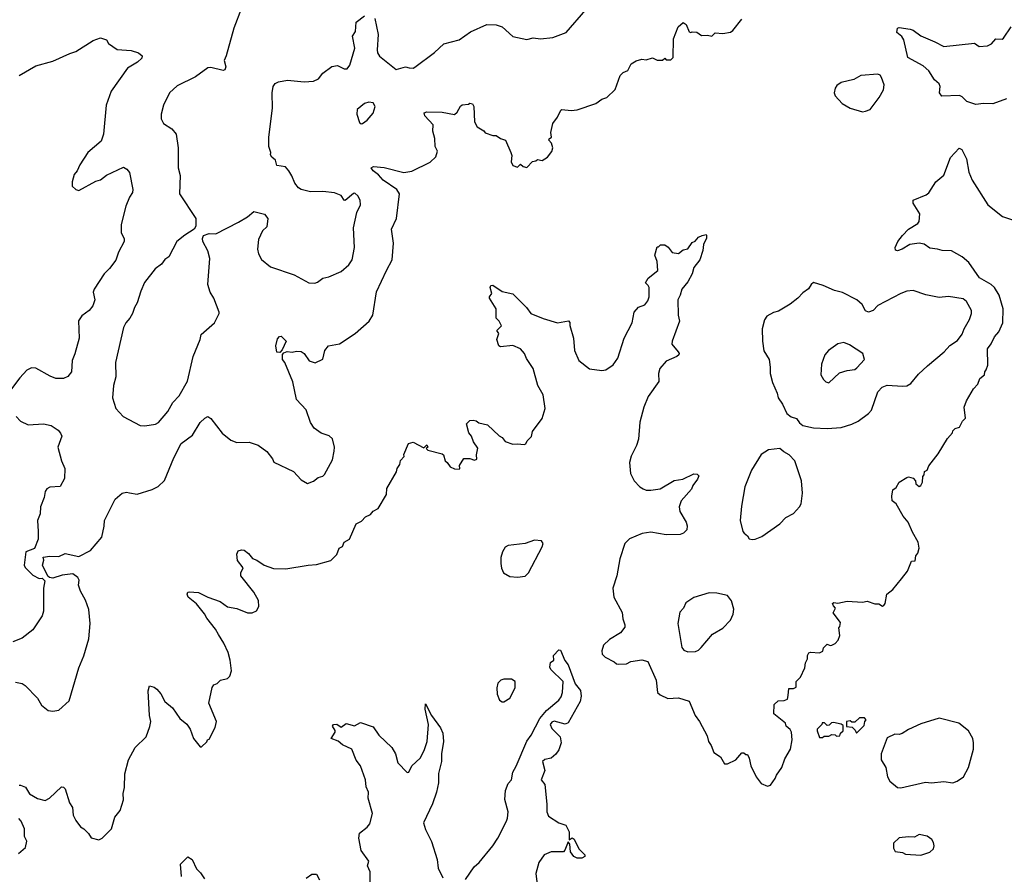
# Model space of a CAD drawing. Extents: x 1954683 to 2060285, y 904798 to 1016299.
# Tile 144 of 256: x 2020339 to 2026760, y 929099 to 934671. Entities that reach past the tile are written whole.
import ezdxf

# ---------------------------------------------------------------- set-up
doc = ezdxf.new("R2010")
doc.units = 0

msp = doc.modelspace()

# ---------------------------------------------------------------- linework, layer by layer
at = {"layer": '0CON10XD'}
for points in [[(2021784.2, 934745.8), (2021735.8, 934615), (2021686.2, 934435), (2021672, 934405), (2021682.5, 934365), (2021676.7, 934345), (2021665, 934340), (2021585, 934360), (2021565, 934358), (2021485, 934298.8), (2021365, 934239.2), (2021315.4, 934194.6), (2021277.1, 934115), (2021260.8, 934055), (2021262, 934025), (2021276.7, 933995), (2021330.3, 933960.3), (2021359.4, 933925), (2021371.9, 933835), (2021372.9, 933705), (2021384.4, 933654.4), (2021380, 933535), (2021487.5, 933375), (2021486.7, 933325), (2021477.5, 933305), (2021415, 933266.7), (2021363.3, 933225), (2021311.2, 933125), (2021285, 933108), (2021262.6, 933077.4), (2021222.4, 933047.6), (2021152.8, 932957.2), (2021127.9, 932902.1), (2021105.6, 932825), (2021087.3, 932795), (2021073.9, 932756.1), (2021057.8, 932725), (2021030.5, 932695), (2021016.4, 932665), (2020964.2, 932435.8), (2020966.6, 932343.4), (2020950.8, 932285), (2020943.3, 932205), (2020966.7, 932135), (2021014.1, 932084.1), (2021125, 932026.2), (2021155, 932023.8), (2021225, 932034.3), (2021245, 932044.3), (2021305, 932115.5), (2021337.1, 932175), (2021378, 932218), (2021433.3, 932315), (2021470.4, 932475), (2021515.5, 932585), (2021522.1, 932617.9), (2021608.8, 932695), (2021638.8, 932755), (2021640, 932765), (2021605.7, 932855), (2021580.8, 932895), (2021565.7, 932945), (2021578.1, 933115), (2021565, 933163.3), (2021534, 933225), (2021531.2, 933245), (2021536.4, 933263.6), (2021575, 933276.7), (2021617.5, 933275), (2021765, 933350), (2021824.1, 933385.9), (2021865, 933421.2), (2021935, 933402.5), (2021956.2, 933375), (2021949.5, 933320.5), (2021923.3, 933295), (2021897, 933237), (2021888.8, 933175), (2021896, 933145), (2021915, 933108), (2021975, 933060), (2022127.8, 933007.8), (2022225, 932956.5), (2022263.6, 932953.6), (2022281.1, 932958.9), (2022315, 932986.9), (2022355.7, 932994.3), (2022435, 933028.8), (2022485, 933072), (2022506.9, 933105), (2022521.4, 933185), (2022515.6, 933315), (2022536.6, 933413.4), (2022561.2, 933465), (2022560, 933495), (2022545, 933522.5), (2022525, 933540), (2022515, 933538.8), (2022462.3, 933492.3), (2022454.4, 933494.4), (2022434.4, 933524.4), (2022391.7, 933541.7), (2022315, 933551.1), (2022235, 933549.2), (2022175, 933563.8), (2022156, 933576), (2022132, 933605), (2022113.9, 933653.9), (2022093.3, 933685), (2022071.7, 933711.7), (2022015, 933720), (2022007.5, 933755), (2021982.5, 933775), (2021975, 933790), (2021977.5, 933805), (2021963.3, 933845), (2021963.8, 933905), (2021988, 934095), (2021984.2, 934195), (2021991.2, 934235), (2022004.2, 934255.8), (2022026.7, 934266.7), (2022085, 934276), (2022195, 934266.7), (2022255, 934271.2), (2022286.7, 934285), (2022315, 934323.3), (2022375, 934366.7), (2022411.7, 934371.7), (2022455, 934350), (2022475, 934350), (2022492.5, 934375), (2022523.8, 934485), (2022510, 934565), (2022528.8, 934595), (2022533.3, 934655), (2022587, 934697)], [(2022655, 934680), (2022676, 934575), (2022670.6, 934475), (2022673.1, 934455), (2022685, 934433.8), (2022795, 934346.7), (2022855, 934363.3), (2022878, 934358), (2022905, 934356.2), (2022915, 934362), (2023045, 934457.5), (2023105, 934512.9), (2023205, 934540), (2023277.9, 934592.1), (2023385, 934639.2), (2023445, 934637.5), (2023485, 934625.8), (2023555, 934562.5), (2023645, 934541.2), (2023687.7, 934552.3), (2023735, 934545.8), (2023815, 934555.6), (2023902.4, 934587.6), (2024031.4, 934735)], [(2020310.7, 930350.7), (2020355, 930342.5), (2020375, 930330), (2020455, 930246.2), (2020480.5, 930200.5), (2020525, 930166.2), (2020555, 930162), (2020595, 930170), (2020660.6, 930229.4), (2020724.4, 930445), (2020756.3, 930523.7), (2020788.6, 930635), (2020798, 930735), (2020788.8, 930825), (2020767.3, 930887.3), (2020736.2, 930945), (2020723.3, 930985), (2020726.4, 931016.4), (2020717.5, 931035), (2020685, 931057.5), (2020615, 931048.8), (2020555, 931030), (2020533, 931033), (2020521.7, 931041.7), (2020487.5, 931115), (2020497, 931147), (2020492.5, 931167.5), (2020535, 931173.3), (2020595, 931171.2), (2020635, 931191.2), (2020725, 931170), (2020800.3, 931209.7), (2020875, 931297.5), (2020890.7, 931369.3), (2020892, 931405), (2020962, 931545), (2021007.5, 931585), (2021035, 931590.8), (2021053.9, 931586.1), (2021105, 931577.1), (2021202.4, 931607.6), (2021242.6, 931627.4), (2021283.6, 931666.4), (2021344.2, 931815), (2021392.8, 931907.2), (2021465, 931962), (2021516, 932045), (2021545.9, 932074.1), (2021565, 932083.3), (2021585, 932070), (2021660, 931975), (2021715, 931930), (2021755, 931913.8), (2021835.9, 931915.9), (2021895, 931896.7), (2021950, 931855), (2021988.3, 931808.3), (2021997, 931787), (2022125, 931725.8), (2022175, 931670), (2022215, 931646.2), (2022255, 931661.2), (2022285, 931686.7), (2022315, 931693.8), (2022326.7, 931705), (2022377.7, 931802.3), (2022388.8, 931858.8), (2022390.8, 931885), (2022379.1, 931939.1), (2022357, 931957), (2022305.8, 931975.8), (2022258.8, 932008.8), (2022236, 932045), (2022206.6, 932126.6), (2022144.2, 932195), (2022120.3, 932310.3), (2022066.9, 932435), (2022052, 932455), (2022052.5, 932487.5), (2022060.3, 932499.7), (2022082.7, 932507.3), (2022115, 932502.9), (2022145, 932510), (2022175, 932508), (2022193.8, 932495), (2022225.9, 932445.9), (2022265, 932433.8), (2022315, 932457.5), (2022328, 932515), (2022352.5, 932545), (2022425, 932558), (2022526.7, 932625), (2022617.5, 932705), (2022642.5, 932745), (2022666.4, 932896.4), (2022730, 933035), (2022767.5, 933105), (2022775.6, 933214.4), (2022763.1, 933305), (2022796.5, 933375), (2022815.4, 933535), (2022797.5, 933565), (2022708.5, 933625), (2022678.8, 933658.8), (2022644.3, 933685), (2022631.2, 933705), (2022645.8, 933714.2), (2022716.7, 933706.7), (2022845, 933675.5), (2022895.5, 933684.5), (2023015, 933743.3), (2023052.3, 933777.7), (2023063.3, 933815), (2023048.8, 933845), (2023045.7, 933895.7), (2023034, 933945), (2023036.2, 933985), (2022981.2, 934045), (2022977.5, 934065), (2022995, 934070), (2023095, 934068.8), (2023173.9, 934053.9), (2023191.2, 934068.8), (2023212.7, 934107.3), (2023225, 934116.7), (2023265, 934120), (2023275, 934126.7), (2023292.3, 934122.3), (2023300.8, 934105), (2023304.2, 934005), (2023322.3, 933972.3), (2023365, 933946.7), (2023375, 933933.8), (2023425, 933916.7), (2023446.4, 933916.4), (2023475, 933896.7), (2023506, 933886), (2023542.5, 933805), (2023547.5, 933785), (2023543.3, 933745), (2023555, 933720), (2023585, 933710), (2023605, 933730), (2023623, 933713), (2023645, 933707.5), (2023683, 933747), (2023705, 933750), (2023715, 933760), (2023745, 933753.3), (2023780, 933775), (2023808.3, 933811.7), (2023816.7, 933836.7), (2023807, 933867), (2023790, 933885), (2023792.5, 933895), (2023807.5, 933905), (2023803.3, 933935), (2023816.2, 933995), (2023846.7, 934035), (2023868.3, 934081.7), (2023875, 934086.7), (2023935, 934080), (2023975, 934084), (2024095, 934125.8), (2024135, 934154.2), (2024167.5, 934165), (2024223.1, 934216.9), (2024255, 934306.7), (2024275, 934326.7), (2024305, 934340), (2024326, 934384), (2024358, 934402), (2024395, 934413.3), (2024425, 934410), (2024465, 934422.5), (2024495, 934407.5), (2024531.7, 934408.3), (2024545, 934420), (2024555, 934410), (2024585, 934410), (2024600, 934425), (2024603.6, 934546.4), (2024632.5, 934625), (2024665, 934652.5), (2024685, 934640), (2024705, 934592.5), (2024715, 934587.5), (2024725, 934592.5), (2024755, 934590), (2024785, 934567.5), (2024825, 934570), (2024853, 934563), (2024875, 934586.7), (2024925, 934581.2), (2024975, 934590), (2024989.3, 934600.7), (2025047.5, 934675)], [(2026775, 934155.5), (2026685, 934123.5), (2026625, 934125.8), (2026575, 934117.5), (2026515, 934138), (2026485, 934168.8), (2026467, 934177), (2026353.1, 934173.1), (2026338, 934195), (2026341.2, 934235), (2026335, 934252.5), (2026305, 934278.8), (2026267, 934337), (2026230.9, 934370.9), (2026130.8, 934425), (2026105, 934540), (2026091.2, 934561.2), (2026058.3, 934588.3), (2026062.5, 934615), (2026075, 934620), (2026145, 934610), (2026165, 934604), (2026215, 934567.1), (2026307.1, 934527.1), (2026366.4, 934496.4), (2026565, 934517.5), (2026595, 934496.7), (2026649.3, 934500.7), (2026676.4, 934513.6), (2026704.1, 934545.9), (2026745, 934543.8), (2026755, 934550), (2026805, 934623.8)], [(2020335, 934308), (2020445, 934370), (2020555, 934400), (2020665, 934451.2), (2020705.9, 934464.1), (2020817.5, 934535), (2020865, 934553.3), (2020905, 934540), (2020917, 934517), (2020975, 934476.7), (2021065, 934471.2), (2021112.5, 934455), (2021137.5, 934435), (2021135, 934420), (2021107.5, 934395), (2021042, 934355), (2020935, 934206), (2020901.9, 934115), (2020884.4, 933925), (2020870.6, 933879.4), (2020784.2, 933805), (2020730, 933725), (2020714, 933685), (2020695, 933662.5), (2020681.2, 933615), (2020680, 933585), (2020705, 933563.3), (2020725, 933556.7), (2020835, 933618), (2020865, 933628), (2020905, 933658), (2021015, 933708.8), (2021036.8, 933696.8), (2021054, 933675), (2021076, 933565), (2021073.8, 933545), (2021053.8, 933515), (2021031.2, 933455), (2021000, 933335), (2021000.6, 933280.6), (2021019.2, 933245), (2021020, 933225), (2020983.6, 933155), (2020965, 933104.3), (2020925, 933050), (2020888.8, 933015), (2020824, 932915), (2020818.8, 932895), (2020828.6, 932845), (2020815.8, 932805), (2020791.2, 932775), (2020745, 932740), (2020722.7, 932707.3), (2020725.8, 932595), (2020698.5, 932491.5), (2020681.3, 932448.7), (2020675.8, 932375), (2020653.3, 932345), (2020625, 932331.4), (2020575, 932332.5), (2020537.3, 932347.3), (2020445, 932400), (2020415, 932402), (2020384.6, 932385.4), (2020339.2, 932335), (2020286.2, 932265)], [(2025835, 934071.2), (2025855, 934074), (2025885, 934086.7), (2025943.8, 934165), (2025971.2, 934215), (2025975.9, 934245.9), (2025960, 934295), (2025949.4, 934309.4), (2025935.7, 934315.7), (2025825, 934307.5), (2025778.8, 934281.2), (2025695, 934261.2), (2025668.3, 934241.7), (2025656.7, 934225), (2025650, 934195), (2025656.7, 934175), (2025703.3, 934125), (2025755, 934094), (2025835, 934071.2)], [(2022565, 933991.2), (2022575, 933994), (2022605, 934016.7), (2022645, 934061.5), (2022656.2, 934106.2), (2022645, 934129.2), (2022615, 934132.5), (2022587.5, 934125), (2022540, 934085), (2022537.5, 934055), (2022555, 934000), (2022565, 933991.2)], [(2025385, 930310), (2025401.7, 930318.3), (2025402.5, 930355), (2025430, 930385), (2025460, 930445), (2025463, 930477), (2025477, 930503), (2025476.7, 930525), (2025485, 930542.5), (2025495, 930547.5), (2025555, 930542.5), (2025576.4, 930553.6), (2025580, 930575), (2025605, 930600), (2025625, 930590), (2025635, 930592.5), (2025656.4, 930603.6), (2025677.5, 930625), (2025686.7, 930655), (2025680, 930705), (2025687.5, 930715), (2025691.7, 930741.7), (2025643, 930803), (2025660, 930835), (2025645, 930850), (2025640, 930865), (2025648.3, 930871.7), (2025675, 930866.7), (2025735, 930880), (2025835, 930872.5), (2025865, 930880), (2025915, 930862.5), (2025941.7, 930861.7), (2025965, 930847.5), (2025975, 930852.5), (2025982.5, 930865), (2025993.9, 930926.1), (2026033.9, 930956.1), (2026090, 931025), (2026127.5, 931075), (2026155, 931140), (2026178.3, 931141.7), (2026182.5, 931175), (2026197, 931193), (2026203.8, 931225), (2026198.8, 931265), (2026160.5, 931330.5), (2026133.8, 931395), (2026100, 931435), (2026053.8, 931513.8), (2026027.5, 931535), (2026026.2, 931565), (2026033.6, 931606.4), (2026055, 931620), (2026074.1, 931655.9), (2026125, 931686.7), (2026135, 931690), (2026165, 931682.5), (2026180, 931665), (2026183.3, 931645), (2026205, 931627.5), (2026215.8, 931634.2), (2026226.7, 931655), (2026228.3, 931691.7), (2026237, 931703), (2026240, 931725), (2026257.5, 931735), (2026267.5, 931762.5), (2026328.8, 931841.2), (2026389.3, 931940.7), (2026422.5, 931977.5), (2026425, 931990), (2026440, 932005), (2026467.5, 932015), (2026487, 932053), (2026507, 932073), (2026497.5, 932145), (2026513.3, 932185), (2026558.8, 932265), (2026586.7, 932295), (2026599.3, 932330.7), (2026630, 932355), (2026632.5, 932375), (2026642.5, 932387.5), (2026651.7, 932418.3), (2026650, 932525), (2026673.2, 932556.8), (2026695, 932603.8), (2026723.2, 932636.8), (2026751.1, 932695), (2026752.5, 932785), (2026725.4, 932875.4), (2026696.9, 932925), (2026674.6, 932944.6), (2026598.5, 932988.5), (2026527.7, 933087.7), (2026485.7, 933125.7), (2026415, 933163.5), (2026355, 933167.1), (2026325, 933175.7), (2026275, 933180.8), (2026237.2, 933207.2), (2026205, 933214.4), (2026143.8, 933206.2), (2026093.8, 933175), (2026063.8, 933163.8), (2026049.3, 933169.3), (2026048.6, 933185), (2026065, 933224), (2026095, 933264), (2026135.6, 933304.4), (2026196.8, 933343.2), (2026203.8, 933355), (2026208.8, 933405), (2026166.2, 933475), (2026166.2, 933493.8), (2026250.6, 933529.4), (2026266.8, 933543.2), (2026313.3, 933615), (2026365, 933657.5), (2026408, 933772), (2026465, 933833.3), (2026482.5, 933825), (2026513.8, 933765), (2026527.7, 933677.7), (2026550, 933625), (2026652, 933465), (2026748, 933388), (2026852.6, 933352.6)], [(2020335, 929680), (2020345, 929680), (2020375.9, 929665.9), (2020403.4, 929623.4), (2020455, 929594), (2020505, 929580), (2020532.5, 929595), (2020611.7, 929668.3), (2020625, 929667.5), (2020636.2, 929655), (2020664.4, 929564.4), (2020684, 929535), (2020688, 929485), (2020705, 929450), (2020735, 929407.5), (2020757.5, 929395), (2020787.5, 929365), (2020805, 929337.5), (2020855, 929323.3), (2020875.9, 929334.1), (2020936.7, 929395), (2020958.8, 929471.2), (2020993.8, 929515), (2021015.6, 929584.4), (2021012.9, 929625), (2021021.4, 929665), (2021025.5, 929754.5), (2021047.5, 929845), (2021092.5, 929925), (2021164, 929995), (2021188.3, 930061.7), (2021194, 930095), (2021184.3, 930134.3), (2021177.5, 930295), (2021185, 930326.7), (2021215, 930318), (2021233.3, 930305), (2021260, 930275), (2021286.2, 930225), (2021334.4, 930184.4), (2021384, 930115), (2021427.9, 930077.9), (2021450, 930045), (2021473.3, 929985), (2021515, 929930), (2021525, 929930), (2021558.3, 929961.7), (2021563.6, 929976.4), (2021575, 929980), (2021613.3, 930055), (2021623.3, 930095), (2021572, 930215), (2021594.3, 930315.7), (2021605, 930333.3), (2021627.3, 930342.7), (2021647.5, 930365), (2021695, 930376.2), (2021708.3, 930391.7), (2021720, 930425), (2021712, 930495), (2021697.5, 930545), (2021670.6, 930605), (2021635, 930662.5), (2021616.6, 930696.6), (2021558.3, 930768.3), (2021545, 930796.2), (2021491.8, 930861.8), (2021436.7, 930905), (2021430, 930925), (2021435, 930937.5), (2021445, 930940), (2021505, 930936), (2021565, 930906), (2021646.8, 930876.8), (2021695, 930842.9), (2021755, 930831.4), (2021825, 930804.2), (2021855, 930803.8), (2021883.9, 930816.1), (2021898.8, 930845), (2021895.7, 930885), (2021865, 930939.2), (2021780, 931045), (2021780.8, 931065), (2021796.2, 931096.2), (2021760, 931145), (2021754.2, 931185.8), (2021762.5, 931207.5), (2021785, 931214.2), (2021801.7, 931211.7), (2021831.2, 931191.2), (2021857.7, 931157.7), (2021885, 931147.5), (2021933.7, 931113.7), (2021995, 931092.9), (2022075, 931091.4), (2022220, 931115), (2022275, 931118.8), (2022367.5, 931145), (2022407.5, 931185), (2022422.5, 931225), (2022444, 931236), (2022455.8, 931264.2), (2022490, 931285), (2022533.3, 931385), (2022568.8, 931401.2), (2022595, 931428.8), (2022627.5, 931445), (2022645, 931466.7), (2022676.7, 931485), (2022730, 931575), (2022733.8, 931615), (2022795.9, 931724.1), (2022800, 931745), (2022818.8, 931771.2), (2022823, 931797), (2022847, 931823), (2022843, 931837), (2022875, 931907.5), (2022905, 931916.7), (2022975, 931880), (2022995, 931900), (2023000, 931885), (2022990, 931875), (2023000, 931865), (2023095, 931841.2), (2023103.3, 931835), (2023112.5, 931795), (2023127.5, 931785), (2023146.1, 931756.1), (2023175, 931743.3), (2023205, 931740), (2023210, 931745), (2023207.5, 931765), (2023235, 931810), (2023275, 931810), (2023305, 931800), (2023320, 931805), (2023317.5, 931835), (2023327, 931877), (2023299.3, 931919.3), (2023286.1, 931956.1), (2023268.3, 931978.3), (2023252.5, 932035), (2023275, 932057.5), (2023295, 932060), (2023315.9, 932055.9), (2023333, 932043), (2023388.6, 932028.6), (2023465, 931957.5), (2023485.9, 931945.9), (2023505, 931920), (2023555, 931903.3), (2023585, 931906.7), (2023629.3, 931900.7), (2023640, 931905), (2023647.5, 931925), (2023676.1, 931953.9), (2023683, 931987), (2023745, 932070), (2023766.7, 932135), (2023753.3, 932225), (2023718, 932285), (2023687.7, 932397.7), (2023643, 932463), (2023630, 932495), (2023605, 932526), (2023555, 932545.8), (2023475, 932537.5), (2023462.5, 932545), (2023450, 932585), (2023462.5, 932625), (2023450, 932645), (2023480, 932675), (2023466.7, 932705), (2023446.2, 932725), (2023445.8, 932785.8), (2023402.5, 932855), (2023402.5, 932865), (2023417.5, 932885), (2023407.5, 932925), (2023411.7, 932938.3), (2023425, 932940), (2023485, 932900), (2023555, 932883.3), (2023643.9, 932793.9), (2023672.5, 932755), (2023752, 932722), (2023845, 932693.8), (2023918.3, 932708.3), (2023926.7, 932696.7), (2023927, 932677), (2023950, 932595), (2023958, 932515), (2023985, 932448.8), (2024055, 932393.8), (2024135, 932383.8), (2024161.7, 932388.3), (2024208.3, 932421.7), (2024240, 932465), (2024280.8, 932595), (2024333.8, 932695), (2024346.7, 932765), (2024375, 932797.5), (2024415, 932812.5), (2024435, 932837.5), (2024443.8, 932865), (2024443.3, 932925), (2024438.3, 932938.3), (2024420, 932955), (2024437.5, 932985), (2024500, 933035), (2024496.7, 933095), (2024480, 933135), (2024495, 933190), (2024505, 933190), (2024517.5, 933202.5), (2024545, 933203.8), (2024567.8, 933187.8), (2024593.9, 933153.9), (2024635, 933147.5), (2024665, 933170), (2024695, 933176.7), (2024725, 933217.5), (2024743, 933227), (2024765, 933252.5), (2024790, 933265), (2024815, 933270), (2024817.5, 933265), (2024816.7, 933245), (2024807.5, 933225), (2024797.5, 933205), (2024793, 933167), (2024773.3, 933105), (2024736.2, 933055), (2024723.3, 933015), (2024695, 932962.5), (2024656.7, 932915), (2024646.2, 932875), (2024630, 932845), (2024632, 932745), (2024642, 932705), (2024593.8, 932575), (2024591.2, 932555), (2024633.8, 932505), (2024640, 932495), (2024636.7, 932485), (2024625, 932474.2), (2024553.8, 932445), (2024513.2, 932396.8), (2024504, 932365), (2024507.3, 932312.7), (2024438.1, 932215), (2024408.1, 932145), (2024382.7, 932047.3), (2024374.4, 931935), (2024362.2, 931895), (2024326.5, 931825), (2024316.4, 931785), (2024323, 931713), (2024346.2, 931665), (2024383.3, 931625), (2024405, 931611.2), (2024425, 931604.2), (2024455, 931604), (2024515, 931612.5), (2024606.1, 931666.1), (2024664.1, 931675.9), (2024735, 931710), (2024757, 931707), (2024766.7, 931696.7), (2024760, 931675), (2024729.2, 931635), (2024719.1, 931610.9), (2024652, 931535), (2024638.8, 931495), (2024644.1, 931464.1), (2024685.8, 931395.8), (2024691.7, 931371.7), (2024688.8, 931345), (2024667.3, 931322.7), (2024645, 931313.8), (2024555, 931312), (2024455, 931330), (2024398.8, 931321.2), (2024315, 931285.8), (2024285.8, 931255), (2024252.9, 931155), (2024234, 931045), (2024207.5, 930965), (2024213.3, 930905), (2024268.8, 930805), (2024271.2, 930765), (2024285.7, 930725.7), (2024285, 930710), (2024257.3, 930672.7), (2024185, 930630), (2024146.1, 930593.9), (2024134.4, 930555), (2024138, 930535), (2024156.7, 930515), (2024215, 930483.8), (2024230.3, 930470.3), (2024245, 930468), (2024295, 930471.2), (2024324.4, 930485.6), (2024395, 930498), (2024435.5, 930485.5), (2024489.2, 930365), (2024497.5, 930285), (2024515, 930268), (2024565, 930246), (2024635, 930248.8), (2024705, 930227.5), (2024743.9, 930133.9), (2024772.5, 930095), (2024821.7, 930001.7), (2024830, 929965), (2024848.8, 929938.8), (2024865, 929892.5), (2024910, 929865), (2024935, 929820), (2024955, 929820), (2025010, 929845), (2025048.3, 929891.7), (2025061.7, 929891.7), (2025075, 929880), (2025085, 929880), (2025097, 929857), (2025107.5, 929805), (2025142.5, 929735), (2025175, 929690), (2025215, 929672.5), (2025235, 929680), (2025266.1, 929723.9), (2025273.9, 929746.1), (2025310, 929795), (2025329.3, 929850.7), (2025366.2, 929915), (2025376.2, 929975), (2025372.5, 930025), (2025363, 930043), (2025337.5, 930065), (2025332.5, 930085), (2025257.5, 930145), (2025260, 930205), (2025285, 930230), (2025325, 930232.5), (2025345, 930240), (2025350, 930265), (2025355, 930310), (2025385, 930310)], [(2025605, 932005.6), (2025695, 932013.1), (2025765, 932033.1), (2025807.4, 932052.6), (2025875, 932104), (2025894, 932125), (2025934.2, 932245), (2025963.8, 932275), (2025995, 932289.2), (2026095, 932280.6), (2026125, 932283.3), (2026150.9, 932299.1), (2026200.5, 932359.5), (2026258.6, 932415), (2026368.6, 932505), (2026405, 932546.9), (2026455, 932580), (2026485, 932620), (2026497.8, 932655), (2026533.6, 932716.4), (2026545.7, 932755), (2026545.7, 932775.7), (2026514.3, 932834.3), (2026491.7, 932851.7), (2026395, 932865.7), (2026335, 932860.6), (2026247.4, 932877.4), (2026165, 932906), (2026125, 932902.2), (2026085, 932886.9), (2025935, 932807.8), (2025904.4, 932775), (2025875, 932763.2), (2025855, 932772.9), (2025833.3, 932815), (2025798.8, 932845), (2025705, 932892.9), (2025652.5, 932905), (2025577.7, 932937.7), (2025515, 932956.7), (2025500, 932945), (2025483.9, 932916.1), (2025445, 932890), (2025413.3, 932855), (2025363.6, 932816.4), (2025288.3, 932771.7), (2025255, 932762.5), (2025212, 932738), (2025196.7, 932715), (2025181.2, 932655), (2025183.9, 932576.1), (2025192.7, 932512.7), (2025226, 932455), (2025234, 932405), (2025232.5, 932365), (2025247.5, 932305), (2025278.9, 932235), (2025284.6, 932204.6), (2025312.9, 932165), (2025342.5, 932102.5), (2025370.9, 932080.9), (2025405, 932071.2), (2025423.3, 932043.3), (2025445, 932026.2), (2025515, 932009.2), (2025605, 932005.6)], [(2022035, 932502), (2022015, 932503.3), (2022008.6, 932545), (2022020, 932590), (2022033.9, 932606.1), (2022045, 932608.8), (2022076.2, 932575), (2022051.4, 932518.6), (2022035, 932502)], [(2025615, 932302.5), (2025685, 932368), (2025735.8, 932384.2), (2025785, 932390.8), (2025798.9, 932401.1), (2025847.5, 932455), (2025837.5, 932495), (2025751.2, 932551.2), (2025713.9, 932566.1), (2025675, 932558.8), (2025612.5, 932515), (2025588.8, 932485), (2025568.8, 932425), (2025563.8, 932355), (2025580, 932325), (2025595, 932310), (2025615, 932302.5)], [(2020315, 932083.3), (2020344.4, 932054.4), (2020395, 932030), (2020495, 932035.6), (2020545, 932025.6), (2020589.2, 931995), (2020605.7, 931975), (2020612.5, 931955), (2020587.1, 931885), (2020611.4, 931795), (2020632.5, 931745), (2020630.3, 931679.7), (2020602.3, 931627.7), (2020535, 931623.8), (2020515, 931613.3), (2020503.8, 931595), (2020497.5, 931555), (2020474.5, 931495.5), (2020471.2, 931448.8), (2020454.6, 931405.4), (2020459.2, 931335), (2020460, 931285), (2020436.1, 931223.9), (2020378.3, 931201.7), (2020367.5, 931115), (2020375, 931100), (2020425, 931050), (2020465, 931027.5), (2020485, 931030), (2020501.7, 931011.7), (2020493.3, 930965), (2020493.3, 930815), (2020485.9, 930784.1), (2020425, 930693.8), (2020355, 930638.8), (2020295, 930613.8)], [(2025115, 931281.2), (2025135, 931284.2), (2025177.6, 931302.4), (2025295.4, 931384.6), (2025335, 931425.6), (2025385, 931450.8), (2025425, 931494.2), (2025435.5, 931515), (2025443.1, 931585), (2025436.5, 931665), (2025394.3, 931794.3), (2025356.7, 931835), (2025322.7, 931852.7), (2025295, 931876.2), (2025222.7, 931867.3), (2025175, 931836.7), (2025111.4, 931735), (2025068, 931625), (2025045, 931500), (2025037.1, 931405), (2025054.2, 931335), (2025063.2, 931323.2), (2025085, 931306.7), (2025096.4, 931286.4), (2025115, 931281.2)], [(2023585, 931037.3), (2023635, 931042.5), (2023656.2, 931065), (2023746.2, 931235), (2023752.5, 931255), (2023742.5, 931272.5), (2023695, 931276.7), (2023635, 931256.7), (2023525, 931243.3), (2023505, 931232.5), (2023488.3, 931201.7), (2023476.4, 931163.6), (2023476.4, 931126.4), (2023480, 931095), (2023493.3, 931065), (2023535, 931041.5), (2023585, 931037.3)], [(2024695, 930548.6), (2024745, 930552.5), (2024765, 930560), (2024783.2, 930576.8), (2024856.2, 930665), (2024925, 930703.8), (2024975, 930756.2), (2024991.9, 930795), (2024996.8, 930826.8), (2024981.2, 930881.2), (2024955, 930916), (2024885, 930932.5), (2024835.9, 930934.1), (2024736, 930904), (2024681.9, 930868.1), (2024668, 930835), (2024643, 930807), (2024630.8, 930735), (2024656.8, 930576.8), (2024669.4, 930559.4), (2024695, 930548.6)], [(2023246, 929065), (2023303.6, 929146.4), (2023335.6, 929175), (2023423.6, 929285), (2023457.3, 929335), (2023513.2, 929445), (2023520.8, 929465), (2023523.3, 929505), (2023503.4, 929586.6), (2023507.1, 929645), (2023525, 929691.2), (2023546.2, 929715), (2023554.5, 929765), (2023576.9, 929803.1), (2023645, 929966.2), (2023673.4, 930006.6), (2023731.4, 930115), (2023775, 930167.1), (2023855.4, 930234.6), (2023869.4, 930255), (2023878.6, 930285), (2023882.5, 930355), (2023803.1, 930435), (2023795, 930450), (2023800, 930480), (2023822.5, 930495), (2023820, 930525), (2023855, 930562.5), (2023865, 930560), (2023893.3, 930493.3), (2023915, 930463.8), (2023961.7, 930341.7), (2023995, 930296.7), (2023999.6, 930259.6), (2023994.4, 930225), (2023915, 930085.7), (2023895, 930077.8), (2023825, 930097.1), (2023809.7, 930090.3), (2023798.8, 930075), (2023808.7, 930048.7), (2023864, 929995), (2023868.9, 929955), (2023855, 929911.2), (2023835, 929881.4), (2023805, 929856.7), (2023763.6, 929846.4), (2023747.5, 929835), (2023764, 929775), (2023738.8, 929715), (2023762.5, 929685), (2023775.7, 929555), (2023775.6, 929505), (2023787.4, 929477.4), (2023854.5, 929434.5), (2023899.5, 929419.5), (2023922.5, 929375), (2023922.5, 929322.5), (2023942.5, 929337.5), (2023955, 929327.5), (2023985.8, 929265), (2024024, 929225), (2024023.8, 929215), (2024005, 929203.6), (2023974.6, 929204.6), (2023952, 929215), (2023930.8, 929245), (2023926.2, 929296.2), (2023915, 929310), (2023894.3, 929255.7), (2023885, 929246.2), (2023804.5, 929245.5), (2023760, 929225), (2023724.6, 929175.4), (2023704.3, 929105), (2023716.2, 929015)], [(2023495, 930222.5), (2023535, 930247.5), (2023570, 930315), (2023570, 930355), (2023545, 930371.2), (2023495, 930371.2), (2023476.4, 930363.6), (2023457.5, 930345), (2023451.2, 930315), (2023453.6, 930273.6), (2023467.5, 930235), (2023485, 930222.5), (2023495, 930222.5)], [(2022625, 929030), (2022623.3, 929115), (2022606.7, 929155), (2022616.7, 929185), (2022566.7, 929255), (2022551.2, 929335), (2022555, 929367.5), (2022604.2, 929405.8), (2022621.2, 929428.8), (2022639.2, 929495), (2022612, 929595), (2022613.8, 929635), (2022598.8, 929668.8), (2022594, 929715), (2022562, 929805), (2022532.6, 929842.6), (2022505, 929913.8), (2022445, 929942), (2022415, 929966.2), (2022370, 929985), (2022396, 930025), (2022396, 930036), (2022378.8, 930065), (2022385, 930076.2), (2022407, 930077), (2022435, 930057.5), (2022468.3, 930081.7), (2022523, 930067), (2022560.7, 930089.3), (2022645, 930060), (2022680, 930005), (2022766.2, 929925), (2022788.8, 929885), (2022803.8, 929825), (2022865, 929762.5), (2022877.5, 929765), (2022896.2, 929805), (2022950, 929855), (2022976, 929905), (2022996, 929965), (2023005.8, 930075), (2022982, 930175), (2022985, 930210), (2023023.8, 930133.8), (2023083.6, 930053.6), (2023098.3, 930018.3), (2023103.3, 929965), (2023088.8, 929885), (2023090, 929835), (2023070.8, 929755), (2023070, 929695), (2023057.5, 929635), (2023031.8, 929558.2), (2022973.1, 929435), (2022985, 929390), (2023025, 929312.5), (2023061.4, 929195), (2023068.7, 929138.7), (2023099.2, 929075)], [(2025795, 930020), (2025845, 930070), (2025850, 930095), (2025860, 930105), (2025848.3, 930118.3), (2025815, 930120), (2025785, 930090), (2025765, 930090), (2025755, 930100), (2025730, 930095), (2025731.7, 930061.7), (2025768.3, 930058.3), (2025788.3, 930038.3), (2025795, 930020)], [(2026085, 929663.3), (2026245, 929698.8), (2026285, 929696.2), (2026365, 929704), (2026425, 929696.2), (2026452.5, 929705), (2026493.3, 929735), (2026525.8, 929794.2), (2026558, 929915), (2026560, 929955), (2026554.2, 929985), (2026526.2, 930035), (2026463.9, 930083.9), (2026335, 930116.2), (2026215, 930080), (2026135, 930043.3), (2026093.9, 930016.1), (2026075, 930010), (2026045, 930012.5), (2025995, 929987.5), (2025956.7, 929885), (2025957.5, 929845), (2025986.7, 929795), (2025998.8, 929735), (2026013.3, 929705), (2026062.5, 929665), (2026085, 929663.3)], [(2025575, 929990), (2025585, 930000), (2025615, 930000), (2025635, 930010), (2025657.5, 930007.5), (2025665, 930000), (2025688.3, 930001.7), (2025691.7, 930018.3), (2025710, 930035), (2025708.3, 930068.3), (2025697, 930077), (2025645, 930087.5), (2025633, 930087), (2025618.3, 930071.7), (2025605, 930070), (2025587, 930087), (2025573, 930087), (2025570, 930075), (2025540, 930045), (2025540, 930035), (2025555, 929990), (2025575, 929990)], [(2020332, 929235), (2020376.2, 929273.8), (2020385.7, 929315), (2020370, 929345), (2020369.2, 929395), (2020349.2, 929445), (2020333.2, 929463.2)], [(2026215, 929223.3), (2026275, 929242.5), (2026297.5, 929265), (2026302.5, 929285), (2026297.5, 929305), (2026286.4, 929326.4), (2026257, 929347), (2026205, 929357.5), (2026175, 929340), (2026135, 929343.3), (2026075, 929337.5), (2026038.3, 929301.7), (2026038.3, 929268.3), (2026048.3, 929248.3), (2026095, 929240), (2026115, 929230), (2026215, 929223.3)], [(2021393.3, 929085), (2021387.5, 929165), (2021435, 929212.5), (2021462.5, 929195), (2021492.5, 929135), (2021518.8, 929108.8), (2021545, 929070)], [(2022207, 929073), (2022245, 929100), (2022275, 929100), (2022295, 929062.5)]]:
    msp.add_lwpolyline(points, dxfattribs=at)

doc.saveas('drawing.dxf')
